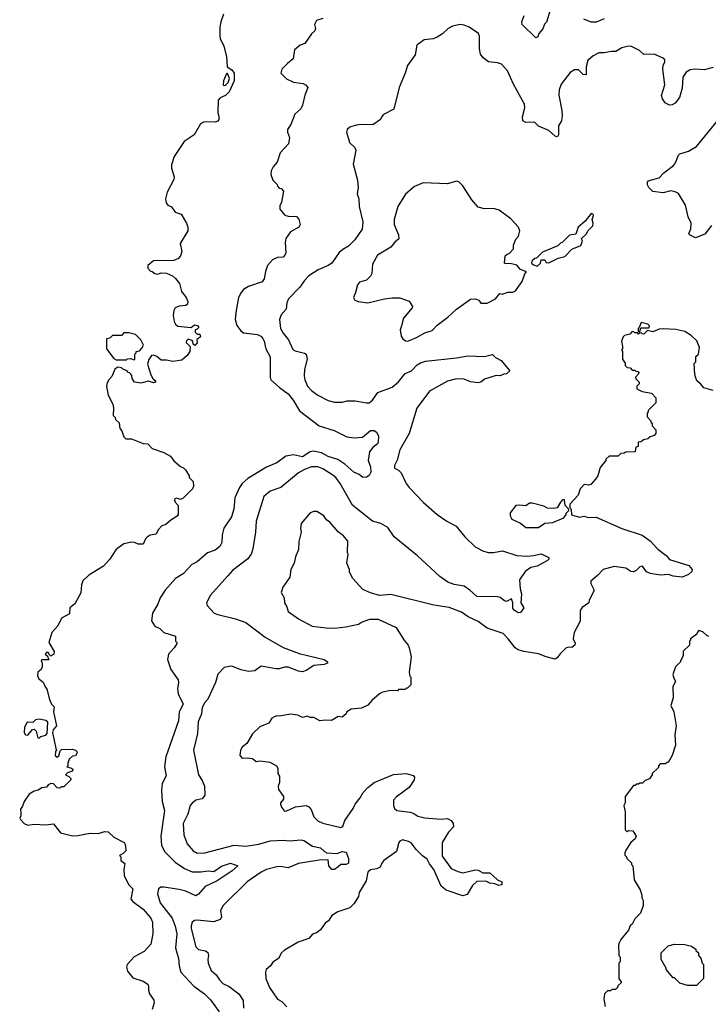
# Model space of a CAD drawing. Extents: x 2086813 to 2278017, y 548126 to 753336.
# Tile 45 of 256: x 2194182 to 2199548, y 571164 to 578842. Entities that reach past the tile are written whole.
import ezdxf

# ---------------------------------------------------------------- set-up
doc = ezdxf.new("R2010")
doc.units = 0

msp = doc.modelspace()

# ---------------------------------------------------------------- linework, layer by layer
at = {"layer": '0CON10XD'}
for points in [[(2195770, 578885), (2195748.9, 578825), (2195740.6, 578785), (2195740.5, 578720.4), (2195743.8, 578695), (2195772, 578635), (2195794.3, 578555), (2195800, 578475), (2195835, 578451.2), (2195853.8, 578425), (2195853.8, 578365), (2195815, 578281.2), (2195785, 578251.2), (2195745, 578234), (2195730, 578215), (2195726.2, 578115), (2195735, 578090), (2195735, 578063.3), (2195725, 578052), (2195705, 578044.3), (2195635, 578047.1), (2195615, 578044.3), (2195590.2, 578029.8), (2195541.2, 577945), (2195465, 577892), (2195387.1, 577775), (2195365, 577710), (2195366, 577685), (2195385.9, 577615.9), (2195383.6, 577596.4), (2195331.2, 577498.8), (2195317.5, 577445), (2195322.5, 577415), (2195337, 577397), (2195365, 577382.5), (2195395, 577342.5), (2195440, 577325), (2195483.3, 577255), (2195493.3, 577225), (2195493, 577197), (2195433.6, 577096.4), (2195446.7, 577035), (2195436.7, 577005), (2195419.5, 576980.4), (2195383.9, 576963.9), (2195225, 576962.5), (2195180, 576925), (2195180, 576905), (2195201.7, 576881.7), (2195215, 576880), (2195235, 576862.5), (2195255, 576857.5), (2195285, 576867.5), (2195325, 576866.7), (2195372.5, 576845), (2195397.5, 576825), (2195427.5, 576785), (2195444.1, 576724.1), (2195480, 576675), (2195492.5, 576645), (2195490, 576625), (2195477.5, 576612.5), (2195425, 576607.5), (2195392.5, 576595), (2195382.5, 576575), (2195377.5, 576535), (2195385, 576490), (2195397, 576467), (2195413.6, 576453.6), (2195517.5, 576442.5), (2195545, 576462.5), (2195568.3, 576458.3), (2195577, 576443), (2195565, 576430), (2195550, 576425), (2195550, 576405), (2195565, 576390), (2195585, 576390), (2195591.7, 576368.3), (2195561.7, 576348.3), (2195566.4, 576323.6), (2195547, 576303), (2195533, 576313), (2195531.7, 576331.7), (2195525, 576340), (2195495, 576350), (2195481.7, 576338.3), (2195480, 576325), (2195510, 576295), (2195507.5, 576255), (2195487.5, 576225), (2195445, 576187.5), (2195375, 576177.5), (2195325, 576187.5), (2195285, 576187.5), (2195250, 576215), (2195225, 576227.5), (2195210, 576225), (2195188.3, 576191.7), (2195177.5, 576155), (2195203.8, 576073.8), (2195220, 576045), (2195240, 576025), (2195240, 576015), (2195225, 576010), (2195185, 576022.5), (2195147, 576013), (2195125, 576007.5), (2195076.4, 576016.4), (2195057.5, 576045), (2195057, 576067), (2195048.3, 576078.3), (2195038.3, 576088.3), (2195025, 576090), (2195020, 576105), (2194986.7, 576116.7), (2194975, 576127.5), (2194948.3, 576131.7), (2194923.6, 576116.4), (2194900.7, 576059.3), (2194877.5, 576035), (2194865, 576010), (2194860, 575985), (2194872.5, 575915), (2194907.5, 575845), (2194912.5, 575815), (2194910, 575755), (2194925, 575740), (2194930, 575725), (2194958.3, 575698.3), (2194962.5, 575655), (2194977, 575637), (2194995, 575590), (2195010, 575575), (2195053, 575573), (2195145, 575536.7), (2195180, 575535), (2195215, 575497.5), (2195305, 575466.7), (2195358.3, 575438.3), (2195382.3, 575402.3), (2195435, 575357.5), (2195458.3, 575348.3), (2195475, 575332.5), (2195502.5, 575285), (2195502.5, 575272.5), (2195535, 575240), (2195537.5, 575205), (2195527.5, 575185), (2195455, 575110), (2195435, 575100), (2195405, 575112.5), (2195390, 575105), (2195387.5, 575095), (2195395, 575080), (2195417.5, 575055), (2195417, 574983), (2195409.3, 574970.7), (2195359.3, 574940.7), (2195320, 574905), (2195290, 574895), (2195260, 574865), (2195245, 574830), (2195198.3, 574821.7), (2195175, 574807.5), (2195163.3, 574795), (2195145, 574753.3), (2195105, 574752.5), (2195076.4, 574766.4), (2195055, 574768), (2194995, 574755.5), (2194953.8, 574726.2), (2194932.4, 574707.6), (2194884.2, 574635.8), (2194835, 574581.4), (2194720.2, 574509.8), (2194675, 574465.8), (2194664.7, 574435.3), (2194657.8, 574372.2), (2194612.9, 574287.1), (2194574.3, 574255), (2194570, 574210), (2194507.5, 574175), (2194480, 574115), (2194432.5, 574065), (2194410, 573985), (2194450, 573915), (2194447.5, 573895), (2194425, 573880), (2194411.7, 573891.7), (2194410, 573905), (2194395, 573910), (2194380, 573895), (2194398.3, 573878.3), (2194408.3, 573851.7), (2194355, 573850), (2194350, 573845), (2194357.5, 573825), (2194356.7, 573795), (2194350, 573775), (2194322.5, 573755), (2194321.2, 573725), (2194332.3, 573702.3), (2194365.8, 573675.8), (2194378, 573645), (2194395, 573622.5), (2194415, 573540), (2194430, 573505), (2194450, 573485), (2194446.7, 573445), (2194470, 573335), (2194442.5, 573305), (2194437.5, 573285), (2194465, 573160), (2194470, 573145), (2194462.5, 573135), (2194460, 573105), (2194475, 573092.5), (2194488.3, 573101.7), (2194498.3, 573141.7), (2194508.3, 573151.7), (2194593, 573153), (2194617, 573147), (2194627, 573137), (2194630, 573125), (2194618.3, 573101.7), (2194595, 573100), (2194567.5, 573075), (2194557.5, 573045), (2194557.5, 573022.5), (2194550, 573015), (2194587, 573007), (2194600, 572995), (2194585, 572980), (2194555, 572970), (2194540, 572955), (2194565, 572940), (2194580, 572925), (2194580, 572915), (2194525, 572860), (2194505, 572860), (2194495, 572850), (2194475, 572852.5), (2194445, 572882.5), (2194425, 572886.7), (2194403.6, 572876.4), (2194391.7, 572858.3), (2194355, 572853.3), (2194326.1, 572833.9), (2194295, 572826.2), (2194255, 572803.8), (2194216.7, 572745), (2194205, 572710), (2194187.5, 572685), (2194192.5, 572655), (2194192.5, 572635), (2194182.5, 572615), (2194187.5, 572605), (2194217.5, 572575), (2194245, 572561.2), (2194295, 572569.2), (2194385, 572564.2), (2194445, 572572.5), (2194501.2, 572501.2), (2194595, 572478.6), (2194635, 572480), (2194731.2, 572498.8), (2194795, 572497.5), (2194845, 572510.8), (2194870.5, 572510.4), (2194915, 572468.8), (2194996.2, 572425), (2195005, 572410), (2195009.3, 572370.7), (2195008.3, 572361.7), (2194989.3, 572340.7), (2194960, 572325), (2194970, 572315), (2194970, 572285), (2195001.7, 572261.7), (2194992.5, 572215), (2194997.5, 572165), (2195032.5, 572095), (2195063.8, 572063.8), (2195048, 571985), (2195064, 571965), (2195145.3, 571905.3), (2195204.4, 571835), (2195216.2, 571805), (2195219.4, 571715), (2195205, 571633.8), (2195151.2, 571575), (2195074.4, 571535), (2195019.2, 571475), (2195014.3, 571455), (2195023, 571423), (2195065, 571371.4), (2195144, 571345), (2195180.3, 571320.3), (2195186.9, 571306.9), (2195186, 571275), (2195193.3, 571245), (2195226.4, 571196.4), (2195230, 571175), (2195213.3, 571125)], [(2198315, 578917.5), (2198285.9, 578824.1), (2198272.3, 578807.7), (2198257.6, 578772.4), (2198226.2, 578735), (2198220.7, 578709.3), (2198205, 578701.2), (2198098.6, 578805), (2198094.4, 578825), (2198111.9, 578875)], [(2196545, 578852.5), (2196495, 578837.5), (2196480, 578805), (2196487.5, 578775), (2196482.5, 578755), (2196457, 578733), (2196405, 578657.5), (2196366.4, 578643.6), (2196323.6, 578606.4)], [(2199585, 578470), (2199515, 578450.6), (2199445, 578455.5), (2199405, 578450.6), (2199375, 578432.9), (2199349.5, 578395), (2199345, 578307.5), (2199322.9, 578235), (2199289.1, 578190.9), (2199265, 578177.5), (2199245, 578175.7), (2199212, 578195), (2199191.2, 578225), (2199182, 578252), (2199209.4, 578335), (2199192.6, 578457.4), (2199195.5, 578484.5), (2199208.6, 578515), (2199208.6, 578528.6), (2199200.5, 578540.4), (2199125, 578574), (2199045, 578572), (2199012.6, 578602.6), (2198945, 578635.7), (2198915, 578634.3), (2198875, 578622.2), (2198826, 578594), (2198794.5, 578595.5), (2198735, 578584.3), (2198695, 578584.3), (2198650.5, 578559.6), (2198610, 578525), (2198595.9, 578475), (2198596.2, 578413.8), (2198572.5, 578415), (2198535, 578451.4), (2198505, 578452.5), (2198470.2, 578429.8), (2198400.2, 578339.8), (2198384.5, 578295), (2198382.2, 578255), (2198407.1, 578135), (2198409.4, 578095), (2198402.5, 578055), (2198380.8, 578015), (2198380.8, 577945), (2198375, 577933.8), (2198365, 577930), (2198353.5, 577933.5), (2198305, 577978), (2198225, 578011.2), (2198194, 578044), (2198125, 578041.9), (2198103.6, 578053.6), (2198100.6, 578085), (2198119.4, 578155), (2198115.7, 578185), (2198030.5, 578340.5), (2197983.7, 578443.7), (2197935.4, 578495.4), (2197905, 578506.7), (2197835, 578514.3), (2197794, 578545), (2197773.2, 578573.2), (2197764.4, 578615), (2197764.3, 578715), (2197757.5, 578735), (2197683.7, 578783.7), (2197645, 578800), (2197614.3, 578804.3), (2197555, 578792.9), (2197521.2, 578775), (2197476.8, 578733.2), (2197435, 578706), (2197405, 578694), (2197334.1, 578685.9), (2197277.5, 578645), (2197262.5, 578567.5), (2197204, 578485), (2197186.2, 578425), (2197138.8, 578315), (2197096.4, 578143.6), (2197017.7, 578102.3), (2197002.7, 578087.3), (2196992.5, 578065), (2196935, 578023.8), (2196846.1, 578023.9), (2196805, 578018.8), (2196755, 578003.3), (2196734.2, 577985.8), (2196728.8, 577965), (2196744, 577914)], [(2198735, 578848.6), (2198675, 578824.4), (2198634.4, 578824.4), (2198577, 578847)], [(2196323.6, 578606.4), (2196313.6, 578536.4), (2196268.3, 578501.7), (2196223.8, 578456.2), (2196217.5, 578425), (2196260.5, 578380.4), (2196315, 578356.2), (2196390, 578345), (2196410, 578335), (2196427.5, 578315), (2196403.3, 578255), (2196386.7, 578175), (2196371.7, 578148.3), (2196326.7, 578105), (2196295.9, 578024.1), (2196270, 577985), (2196268.8, 577965), (2196283.8, 577925), (2196276, 577875), (2196212.5, 577805), (2196188.8, 577731.2), (2196157.5, 577695), (2196142.5, 577665), (2196140, 577635), (2196155, 577590), (2196188.3, 577558.3), (2196190, 577545), (2196205, 577530), (2196220, 577525), (2196237.5, 577505), (2196221.7, 577418.3), (2196208.3, 577391.7), (2196210, 577365), (2196248.3, 577318.3), (2196275, 577310), (2196338.3, 577308.3), (2196357, 577287), (2196367.5, 577245), (2196356.2, 577225), (2196292.9, 577187.1), (2196257.1, 577135), (2196250, 577105), (2196257.1, 577025), (2196249.2, 577005), (2196235, 576991.4), (2196191.7, 576988.3), (2196151.2, 576968.8), (2196114.4, 576925), (2196098.6, 576878.6), (2196088, 576822), (2196072.8, 576797.2), (2195965, 576761.4), (2195925, 576738), (2195907.5, 576715), (2195887.5, 576675), (2195869.2, 576575), (2195862.5, 576505), (2195875, 576457.5), (2195905, 576416.2), (2195925, 576400), (2196035, 576387.7), (2196060, 576375), (2196077.1, 576357.1), (2196087.7, 576335), (2196100, 576275), (2196133.7, 576213.7), (2196134.4, 576055), (2196140, 576035), (2196205.8, 575975), (2196273.8, 575923.8), (2196312.1, 575875), (2196362.9, 575792.9), (2196515, 575675.5), (2196631.7, 575638.3), (2196730.7, 575590.7), (2196789.3, 575580.7), (2196853.6, 575586.4), (2196915, 575638.8), (2196945, 575640), (2196963.3, 575625), (2196977.7, 575597.7), (2196975.7, 575545), (2196970.8, 575535), (2196932.8, 575507.2), (2196906.6, 575473.4), (2196897.1, 575405), (2196915.6, 575355), (2196918.1, 575315), (2196905, 575287.1), (2196885, 575273.8), (2196855, 575272), (2196826.7, 575295), (2196785, 575313.8), (2196716.3, 575376.3), (2196662, 575412), (2196585, 575437.5), (2196534.2, 575464.2), (2196472.2, 575477.8), (2196445, 575473.2), (2196385, 575433.1), (2196315, 575449.6), (2196255, 575437.8), (2196185, 575386.7), (2196105, 575353.3), (2196031.6, 575308.4), (2195960.6, 575265), (2195916.9, 575225), (2195894.5, 575195), (2195857.4, 575112.6), (2195851.2, 575025), (2195832.7, 574965), (2195772.9, 574877.1), (2195760.5, 574825), (2195757.5, 574765), (2195741.4, 574735), (2195704.6, 574705.4), (2195646, 574685), (2195565, 574615.8), (2195523.8, 574595), (2195455, 574522.5), (2195395.6, 574484.4), (2195315.7, 574395), (2195276.3, 574333.7), (2195258.1, 574285), (2195218, 574215), (2195208.8, 574155), (2195235, 574113.3), (2195275, 574093.8), (2195306.7, 574065), (2195396.7, 574035), (2195397.5, 573995), (2195407.5, 573985), (2195407.5, 573975), (2195385, 573943.3), (2195341.2, 573895), (2195333.9, 573853.9), (2195358.8, 573775), (2195416.9, 573695), (2195420.8, 573675), (2195410.8, 573625), (2195416, 573585), (2195456.2, 573505), (2195425.6, 573445), (2195418.5, 573375), (2195320, 573095), (2195310.8, 573015), (2195323.8, 572945), (2195292.5, 572885), (2195286.8, 572833.2), (2195293.1, 572745), (2195310.6, 572675), (2195282.5, 572475), (2195288.5, 572405), (2195310.6, 572355), (2195395, 572273.3), (2195465.7, 572224.3), (2195525, 572197.9), (2195595, 572197.5), (2195654.6, 572204.6), (2195695, 572199.4), (2195755, 572240.9), (2195825, 572264.2), (2195882.5, 572245), (2195838, 572205), (2195721.7, 572128.3), (2195626.7, 572083.3), (2195575, 572022.5), (2195555, 572010.6), (2195476.7, 572046.7), (2195425, 572060.9), (2195305, 572079.1), (2195282.7, 572077.3), (2195264.2, 572065), (2195255.6, 572025), (2195276.5, 571955), (2195370.4, 571835), (2195394.2, 571774.2), (2195406.8, 571713.2), (2195397.1, 571605), (2195406.4, 571566.4), (2195419.5, 571525), (2195424.5, 571465), (2195438.6, 571415), (2195538.2, 571305), (2195623.1, 571245), (2195669.6, 571199.6), (2195737.1, 571105)], [(2195775, 578328.8), (2195785, 578331.2), (2195807, 578353), (2195816.1, 578383.9), (2195801.7, 578421.7), (2195795, 578422.5), (2195790, 578415), (2195771.1, 578365), (2195768.8, 578335), (2195775, 578328.8)], [(2199572.4, 577237.6), (2199519.4, 577170.6), (2199449.1, 577140.9), (2199401.2, 577165), (2199396.2, 577175), (2199411.2, 577211.2), (2199413.3, 577255), (2199390, 577305), (2199371.2, 577395), (2199315, 577486), (2199290.3, 577500.3), (2199255, 577506.9), (2199195, 577493.1), (2199115, 577504), (2199084, 577535), (2199074, 577555), (2199074, 577575), (2199082.5, 577585), (2199105.7, 577594.3), (2199165, 577609.4), (2199201, 577649), (2199275.4, 577705), (2199292.9, 577727.1), (2199314.2, 577785), (2199325, 577796.7), (2199392.4, 577817.6), (2199455, 577854.3), (2199619.2, 578055)], [(2196744, 577914), (2196751.2, 577885), (2196793.3, 577845), (2196801.2, 577825), (2196780, 577715), (2196815, 577590), (2196818.6, 577535), (2196811.1, 577485), (2196824.3, 577445), (2196828.1, 577385), (2196855.5, 577265), (2196851.3, 577208.7), (2196793.1, 577125), (2196743.7, 577076.3), (2196699.3, 577050.7), (2196672.8, 577027.2), (2196615, 576944.2), (2196586.2, 576925), (2196508.6, 576891.4), (2196435, 576846), (2196400.9, 576809.1), (2196364.3, 576755.7), (2196278, 576665), (2196264.2, 576635), (2196259.2, 576585), (2196220.2, 576539.8), (2196207.1, 576505), (2196214.3, 576435), (2196235, 576399.2), (2196277.5, 576345), (2196311.7, 576271.7), (2196329.2, 576259.2), (2196402, 576242), (2196413.8, 576233.8), (2196422, 576195), (2196400.6, 576115), (2196400, 576065), (2196404.6, 576034.6), (2196425.6, 575985), (2196458.3, 575948.3), (2196505, 575914.4), (2196585, 575872.9), (2196635, 575859.2), (2196695, 575858.8), (2196735, 575870), (2196795, 575871.2), (2196885, 575854.3), (2196905, 575855.8), (2196930, 575875), (2196972.5, 575935), (2197085, 575976.2), (2197135, 576018.1), (2197186.6, 576083.4), (2197235, 576104.3), (2197279.9, 576150.1), (2197305, 576167.3), (2197345, 576180.4), (2197585, 576206.2), (2197675, 576220), (2197805, 576215.4), (2197865, 576231.4), (2197889.1, 576209.1), (2197934, 576185), (2198000, 576105), (2197975, 576080), (2197955, 576078.8), (2197925.8, 576064.2), (2197895, 576066.9), (2197805, 576039.4), (2197775, 576016.9), (2197755, 576010), (2197695, 576018.9), (2197645, 576039.1), (2197585, 576041.5), (2197515, 576022.5), (2197374.7, 575945.3), (2197275.9, 575814.1), (2197216.9, 575615), (2197145, 575488.8), (2197122.4, 575407.6), (2197103.3, 575365), (2197103.3, 575345), (2197135, 575328.8), (2197155, 575308.8), (2197193.1, 575225), (2197216.4, 575195), (2197327.7, 575077.7), (2197435, 574984.1), (2197511.4, 574931.4), (2197584.2, 574894.2), (2197650.3, 574810.3), (2197731.1, 574731.1), (2197795, 574698.1), (2197835, 574686.9), (2197875, 574687.1), (2197945, 574701.2), (2198055, 574664.3), (2198135, 574660), (2198185, 574662.9), (2198245, 574676.2), (2198305, 574647.5), (2198306.2, 574635), (2198295, 574624), (2198215, 574580.8), (2198165, 574571.1), (2198119.7, 574540.3), (2198076.7, 574475), (2198081.2, 574405), (2198092.5, 574365), (2198087.5, 574295), (2198110, 574255), (2198085, 574220), (2198065, 574216.7), (2198035, 574238.8), (2198024.5, 574254.5), (2198024, 574295), (2198015, 574327.5), (2197975, 574306.2), (2197960.3, 574310.3), (2197926.1, 574336.1), (2197905, 574342), (2197745, 574344.5), (2197690.8, 574395), (2197645, 574425.7), (2197567.8, 574437.8), (2197516.9, 574456.9), (2197455, 574500), (2197282.1, 574662.1), (2197100.3, 574810.3), (2197051.3, 574881.3), (2196996.2, 574915), (2196932.3, 574932.3), (2196855, 574990.9), (2196775, 575057.1), (2196679.4, 575225), (2196645, 575271.2), (2196621.8, 575291.8), (2196545, 575341.1), (2196505, 575356.6), (2196455, 575356), (2196401.4, 575335), (2196355, 575308.5), (2196217.5, 575195), (2196135, 575165.7), (2196085.5, 575124.5), (2196025, 574932.5), (2196020.6, 574845), (2196000, 574715), (2195985.7, 574675), (2195960.7, 574639.3), (2195841.7, 574548.3), (2195805, 574506), (2195670, 574355), (2195638.8, 574295), (2195644.3, 574274.3), (2195698.8, 574215), (2195725, 574202.9), (2195865, 574170.5), (2195945, 574141.4), (2196095, 574026.9), (2196235, 573945.5), (2196360.2, 573900.2), (2196555, 573853.8), (2196580, 573835), (2196580, 573825), (2196555, 573813.3), (2196474.5, 573805.5), (2196415, 573768), (2196385, 573757.5), (2196355, 573761.9), (2196275, 573794.4), (2196245, 573792.5), (2196205, 573779.2), (2196178.8, 573781.2), (2196065, 573800), (2196013.3, 573765), (2195968.7, 573758.7), (2195905, 573772.9), (2195835, 573800), (2195815, 573798.8), (2195775, 573790), (2195725, 573740), (2195706.7, 573673.3), (2195647.9, 573545), (2195621.3, 573515), (2195604.1, 573475), (2195599.7, 573430.3), (2195572.7, 573367.3), (2195567.1, 573275), (2195535.5, 573145), (2195575, 572953.3), (2195605, 572910), (2195621.8, 572865), (2195624.4, 572795.6), (2195605, 572766), (2195555, 572755.7), (2195525, 572734), (2195510.6, 572715), (2195492.4, 572647.6), (2195455.5, 572575), (2195462.2, 572485), (2195486.7, 572415), (2195535, 572361.9), (2195565, 572342.3), (2195625, 572344.7), (2195854.6, 572404.6), (2195945, 572398.4), (2196045, 572413.2), (2196135, 572439.4), (2196235, 572444), (2196285, 572438.9), (2196375, 572446.2), (2196395, 572440.7), (2196465, 572398.7), (2196525.3, 572385.3), (2196556.7, 572355), (2196575, 572345.9), (2196655, 572340), (2196695, 572355.4), (2196725, 572350), (2196745, 572302.5), (2196744.2, 572265), (2196726.3, 572253.7), (2196685, 572255.7), (2196663.1, 572236.9), (2196635, 572215.6), (2196615, 572215.7), (2196591.1, 572245), (2196585, 572290), (2196515, 572288.8), (2196355, 572261.3), (2196275, 572229.6), (2196215, 572239.3), (2196186.9, 572236.9), (2196105, 572214.7), (2196063.5, 572195), (2195955, 572119.6), (2195767.5, 571935), (2195747.1, 571895), (2195755.8, 571845), (2195745.4, 571824.6), (2195695, 571806.9), (2195565, 571820.5), (2195545, 571817.8), (2195526.9, 571805), (2195517.3, 571775), (2195518.8, 571755), (2195555, 571613.8), (2195575, 571592.5), (2195630.3, 571580.3), (2195647.5, 571567.5), (2195654.2, 571545), (2195648.6, 571515), (2195651.5, 571485), (2195675, 571428), (2195714.4, 571394.4), (2195738.6, 571355), (2195765, 571327.1), (2195815, 571302.2), (2195890.6, 571245), (2195923.6, 571195), (2195927.1, 571135)], [(2197205, 576336), (2197225, 576342.5), (2197275, 576362.9), (2197338.3, 576401.7), (2197395, 576418.8), (2197435, 576460), (2197517.9, 576522.1), (2197585, 576585.8), (2197695, 576663.8), (2197735, 576666.7), (2197760, 576655), (2197775, 576632.5), (2197825, 576632.5), (2197890, 576665), (2197923, 576707), (2197945, 576702.5), (2197985, 576717.5), (2198025, 576718.8), (2198045, 576728.8), (2198098.3, 576801.7), (2198118.3, 576861.7), (2198130, 576875), (2198085, 576893.3), (2198055, 576927.5), (2198015, 576937.5), (2197965, 576940), (2197960, 576945), (2197965, 577000), (2197980, 577015), (2197995, 577020), (2198030, 577055), (2198030, 577085), (2198048.3, 577131.7), (2198070, 577155), (2198080, 577195), (2198067.5, 577225), (2198009.5, 577289.6), (2197917.7, 577357.7), (2197875, 577370), (2197805, 577366.7), (2197755, 577381.2), (2197705, 577437.5), (2197635, 577547.5), (2197605, 577577.5), (2197585, 577582.5), (2197515, 577563.3), (2197325, 577570), (2197259.3, 577540.7), (2197188.3, 577481.7), (2197128.8, 577385), (2197099.2, 577285), (2197100.8, 577245), (2197133.8, 577165), (2197136.1, 577133.9), (2197105, 577106.7), (2197075, 577067.5), (2196970, 577005), (2196932, 576935), (2196925.9, 576864.1), (2196915, 576842.5), (2196885, 576812.5), (2196830, 576795), (2196813.3, 576775), (2196800, 576715), (2196783.3, 576675), (2196792.5, 576655), (2196820, 576645), (2196895.9, 576634.1), (2197024.1, 576665.9), (2197085, 576673.8), (2197145, 576673.3), (2197216.4, 576646.4), (2197242.5, 576605), (2197240, 576595), (2197173.3, 576515), (2197156.2, 576455), (2197146.7, 576425), (2197153.3, 576375), (2197166.7, 576355), (2197188.3, 576338.3), (2197205, 576336)], [(2198215, 576920), (2198240, 576945), (2198245, 576970), (2198275, 576970), (2198285, 576950), (2198305, 576947.5), (2198378.3, 576981.7), (2198430, 576995), (2198485, 577052.5), (2198555, 577082.5), (2198567.5, 577115), (2198560, 577135), (2198595, 577170), (2198610.7, 577199.3), (2198647.5, 577235), (2198650, 577255), (2198642.5, 577285), (2198652.5, 577315), (2198650, 577325), (2198635, 577330), (2198588.3, 577271.7), (2198532.5, 577225), (2198515, 577170), (2198465, 577162.5), (2198410, 577105), (2198395, 577100), (2198375, 577080), (2198255, 577030), (2198208.3, 576981.7), (2198195, 576980), (2198181.7, 576968.3), (2198171.7, 576958.3), (2198170, 576945), (2198185, 576930), (2198215, 576920)], [(2199015, 576410), (2199021.7, 576438.3), (2199085, 576440), (2199090, 576455), (2199077, 576467), (2199025, 576480), (2199008.3, 576441.7), (2199000, 576435), (2199001.7, 576411.7), (2199015, 576410)], [(2195075, 576190), (2195080, 576195), (2195080, 576235), (2195090, 576245), (2195090, 576255), (2195115, 576260), (2195135, 576280), (2195147.5, 576305), (2195127.5, 576345), (2195085, 576387.5), (2195031.7, 576401.7), (2194995, 576400), (2194975, 576380), (2194905, 576380), (2194885, 576360), (2194860, 576355), (2194860, 576275), (2194915, 576200), (2194935, 576190), (2195015, 576190), (2195023, 576197), (2195045, 576200), (2195075, 576190)], [(2199585, 575950), (2199511.7, 575971.7), (2199489.5, 575999.6), (2199457.5, 576025), (2199448.3, 576058.3), (2199442.5, 576075), (2199438.3, 576161.7), (2199450, 576175), (2199450, 576215), (2199470, 576235), (2199480, 576285), (2199458.3, 576338.3), (2199415, 576380), (2199365, 576410), (2199295, 576427.5), (2199195, 576432.5), (2199165, 576430), (2199115, 576407.5), (2199075, 576420), (2199045, 576390), (2199031.7, 576391.7), (2199025, 576400), (2199011.7, 576398.3), (2199005, 576390), (2198995, 576400), (2198975, 576400), (2198968.3, 576408.3), (2198955, 576410), (2198935, 576390), (2198895, 576380), (2198885, 576370), (2198870, 576335), (2198880, 576295), (2198880, 576275), (2198870, 576265), (2198880, 576255), (2198880, 576195), (2198900, 576165), (2198900, 576145), (2198915, 576130), (2198938.3, 576128.3), (2198955, 576110), (2198975, 576110), (2198981.7, 576101.7), (2198998.3, 576098.3), (2199010, 576085), (2198980, 576055), (2198981.7, 576041.7), (2199010, 576015), (2199008.3, 576001.7), (2198990, 575985), (2198990, 575965), (2199033, 575943), (2199105, 575930), (2199140, 575895), (2199140, 575855), (2199080, 575795), (2199080, 575785), (2199070, 575775), (2199070, 575745), (2199100, 575715), (2199100, 575705), (2199110, 575695), (2199110, 575675), (2199140, 575645), (2199140, 575615), (2199125, 575600), (2199095, 575590), (2199077, 575573), (2199043, 575567), (2199025, 575550), (2199001.7, 575548.3), (2199000, 575515), (2198981.7, 575508.3), (2198978.3, 575471.7), (2198905, 575470), (2198891.7, 575461.7), (2198865, 575460), (2198845, 575440), (2198775, 575440), (2198750, 575415), (2198750, 575405), (2198705, 575350), (2198687.5, 575285), (2198669.3, 575260.7), (2198631.7, 575218.3), (2198615, 575212.5), (2198581.7, 575218.3), (2198550, 575185), (2198532.5, 575135), (2198470, 575065), (2198470, 575035), (2198480, 575025), (2198481.7, 574981.7), (2198545, 574964), (2198578.8, 574971.2), (2198615, 574959.4), (2198675, 574962.5), (2198875, 574874.3), (2199031.7, 574821.7), (2199095, 574778.6), (2199154.1, 574714.1), (2199218.1, 574665), (2199245, 574634.2), (2199395, 574586.7), (2199422.5, 574555), (2199420, 574540), (2199393, 574517), (2199345, 574496.2), (2199274, 574504), (2199236.2, 574516.2), (2199175, 574511.2), (2199095, 574524.2), (2199067.1, 574537.1), (2199035, 574582), (2199015, 574575.7), (2198985, 574546.2), (2198965, 574536.2), (2198945, 574538.8), (2198905, 574566.2), (2198815, 574578.1), (2198728.8, 574555), (2198685, 574508.8), (2198633.3, 574465), (2198633.3, 574445), (2198653.3, 574405), (2198656.2, 574385), (2198618.8, 574315), (2198616.2, 574295), (2198565, 574258.8), (2198550, 574235), (2198548, 574152), (2198501.2, 574065), (2198493.8, 574013.8), (2198511.2, 573981.2), (2198508, 573965), (2198485, 573948), (2198455, 573950), (2198438.1, 573941.9), (2198392.8, 573897.2), (2198371.2, 573865), (2198355, 573856.5), (2198284.3, 573874.3), (2198225, 573897.5), (2198110, 573915), (2198067.3, 573927.3), (2198043.9, 573943.9), (2197989.2, 574015), (2197948.6, 574055), (2197825, 574097.9), (2197755, 574150), (2197677, 574187), (2197625, 574222.5), (2197528.3, 574258.3), (2197407.8, 574277.8), (2197075, 574360), (2196985, 574352.5), (2196915, 574372.5), (2196855, 574400), (2196777.5, 574485), (2196752.5, 574535), (2196752.5, 574555), (2196732.5, 574605), (2196742.5, 574675), (2196737.5, 574685), (2196740, 574775), (2196705, 574817.5), (2196665, 574847.5), (2196597.5, 574925), (2196573.6, 574943.6), (2196553, 574973), (2196497, 575007), (2196475, 575007.5), (2196445, 574997.5), (2196376.4, 574913.6), (2196370, 574875), (2196376.7, 574845), (2196356.4, 574773.6), (2196355, 574710), (2196331.2, 574655), (2196321.2, 574605), (2196296.1, 574553.9), (2196288, 574495), (2196232.3, 574417.7), (2196220, 574375), (2196242.5, 574335), (2196246.2, 574295), (2196264, 574265), (2196275, 574227.5)], [(2198225, 574882), (2198275, 574916.7), (2198335, 574922), (2198423, 574957), (2198440, 574985), (2198440, 574995), (2198460, 575015), (2198458.3, 575028.3), (2198432.5, 575055), (2198428.3, 575098.3), (2198415, 575100), (2198395, 575080), (2198370, 575035), (2198345, 575030), (2198295, 575032.5), (2198265, 575050), (2198175, 575072.5), (2198155, 575072.5), (2198125, 575052.5), (2198075, 575057.5), (2198047, 575053), (2198003, 574997), (2198003, 574973), (2198017, 574947), (2198085, 574916), (2198125, 574883.8), (2198225, 574882)], [(2196275, 574227.5), (2196355, 574169.2), (2196462.4, 574112.4), (2196570.9, 574100.9), (2196635, 574098.6), (2196723, 574107), (2196821.7, 574128.3), (2196846.1, 574143.9), (2196911.7, 574168.3), (2196975, 574166.7), (2197115, 574103.3), (2197175.9, 574005.9), (2197208.8, 573965), (2197216.4, 573943.6), (2197231.2, 573875), (2197217.5, 573755), (2197223, 573723), (2197230, 573715), (2197230, 573655), (2197205, 573630), (2197195, 573630), (2197185, 573620), (2197135, 573620), (2197125, 573610), (2197068.3, 573611.7), (2197004.1, 573595.9), (2196985, 573586.7), (2196925, 573532.5), (2196895, 573496.7), (2196845, 573473.3), (2196765, 573466.7), (2196732.5, 573445), (2196725, 573430), (2196695, 573403.3), (2196665, 573407.5), (2196613, 573377), (2196565, 573380), (2196520, 573375), (2196475, 573400), (2196445, 573400), (2196425, 573410), (2196385, 573400), (2196349.3, 573419.3), (2196295.9, 573425.9), (2196205, 573410), (2196185, 573413.3), (2196165, 573406.2), (2196146.7, 573395), (2196123.3, 573356.7), (2196052.7, 573327.3), (2195996.1, 573273.9), (2195953, 573197), (2195915, 573170), (2195903.6, 573146.4), (2195897.5, 573105), (2195915, 573082.5), (2195955, 573087.5), (2195995, 573080), (2196025, 573057.5), (2196055, 573062.5), (2196131.7, 573051.7), (2196182.5, 573025), (2196192.5, 573005), (2196192.5, 572965), (2196207, 572943), (2196207.5, 572895), (2196197.5, 572865), (2196198.3, 572838.3), (2196237.5, 572785), (2196237.5, 572765), (2196213.9, 572736.1), (2196213.3, 572725), (2196221.7, 572701.7), (2196245, 572670), (2196265, 572672.5), (2196330, 572705), (2196413.8, 572713.8), (2196435, 572703.3), (2196454.1, 572684.1), (2196474, 572625), (2196504.3, 572594.3), (2196545, 572577.5), (2196685, 572544), (2196698.8, 572551.2), (2196715, 572596.7), (2196781.7, 572691.7), (2196795.7, 572725), (2196835, 572774.2), (2196858.6, 572815), (2196894.2, 572855), (2196945, 572894.3), (2197093.6, 572956.4), (2197193.6, 572963.6), (2197248.3, 572948.3), (2197257.5, 572935), (2197256.7, 572915), (2197216.2, 572855), (2197117, 572783), (2197093.8, 572755), (2197093.8, 572715), (2197102.3, 572692.3), (2197120, 572675), (2197225, 572662), (2197253, 572653), (2197285, 572632.5), (2197338.3, 572618.3), (2197465, 572607.1), (2197515, 572613.5), (2197545, 572598.1), (2197560, 572575), (2197561.9, 572548.1), (2197522.1, 572507.9), (2197472.9, 572425), (2197475, 572320), (2197544.3, 572224.3), (2197595, 572200), (2197635, 572188.8), (2197735, 572212), (2197755, 572209.2), (2197790, 572190), (2197845, 572189.2), (2197903.9, 572133.9), (2197939.3, 572119.3), (2197940, 572095), (2197915, 572090), (2197885, 572103.3), (2197845, 572108.8), (2197813.6, 572123.6), (2197745, 572121.2), (2197709.7, 572090.3), (2197668.3, 572021.7), (2197635, 572010), (2197504.5, 572054.5), (2197466.7, 572086.7), (2197408.7, 572215), (2197375, 572258.5), (2197357.9, 572295), (2197322, 572322), (2197272.5, 572372.4), (2197235, 572420.6), (2197212, 572435), (2197165, 572445.8), (2197145, 572437.3), (2197135.5, 572425), (2197117.1, 572355), (2197020.5, 572285), (2197003.3, 572265), (2196991.2, 572235), (2196965, 572220.6), (2196915, 572213.8), (2196893.8, 572195), (2196882.5, 572127.5), (2196826.7, 572035), (2196822.5, 572005), (2196789.3, 571950.7), (2196753.9, 571916.1), (2196660, 571885), (2196615, 571857.5), (2196587.5, 571815), (2196563.6, 571796.4), (2196526.7, 571745), (2196495, 571722.5), (2196465, 571712.5), (2196435, 571676.7), (2196352.3, 571647.7), (2196245, 571586.7), (2196222.5, 571565), (2196197.7, 571522.3), (2196155.8, 571494.2), (2196135.6, 571464.4), (2196103.8, 571435), (2196098, 571415), (2196101.2, 571365), (2196130, 571295), (2196191.2, 571205), (2196225.4, 571185.4), (2196264.6, 571144.6)], [(2199553, 574033), (2199535, 574040), (2199505, 574070), (2199475, 574080), (2199460, 574065), (2199458.3, 574051.7), (2199410, 574015), (2199410, 574005), (2199400, 573995), (2199400, 573965), (2199353, 573917), (2199352.5, 573885), (2199340, 573855), (2199330, 573845), (2199330, 573835), (2199293, 573797), (2199272.5, 573735), (2199278.3, 573708.3), (2199292.5, 573685), (2199270.7, 573639.3), (2199273.3, 573555), (2199256, 573495), (2199280, 573445), (2199296.7, 573335), (2199286.7, 573265), (2199292.5, 573185), (2199266.2, 573103.8), (2199235, 573050), (2199225, 573050), (2199215, 573040), (2199171.7, 573038.3), (2199160, 573025), (2199158.3, 573011.7), (2199110, 572965), (2199110, 572955), (2199088.3, 572921.7), (2199055, 572910), (2199035, 572890), (2199015, 572890), (2199005, 572880), (2198985, 572880), (2198978.3, 572871.7), (2198965, 572870), (2198900, 572785), (2198900, 572735), (2198890, 572715), (2198900, 572665), (2198900, 572525), (2198915, 572510), (2198925, 572520), (2198958.3, 572518.3), (2198986.7, 572475), (2198978.8, 572455), (2198944.2, 572425.8), (2198905, 572367.5), (2198896.7, 572345), (2198898.3, 572328.3), (2198910, 572315), (2198911.7, 572301.7), (2198948.3, 572268.3), (2198950, 572255), (2198960, 572245), (2198970, 572135), (2199017, 572057), (2199030, 572015), (2199030, 571995), (2199040, 571975), (2199040, 571935), (2199020, 571875), (2198975, 571830), (2198955, 571790), (2198940, 571775), (2198927, 571743), (2198865, 571670), (2198852.5, 571645), (2198847.5, 571625), (2198850, 571545), (2198860, 571535), (2198860, 571495), (2198850, 571485), (2198850, 571365), (2198870, 571335), (2198841.7, 571308.3), (2198840, 571295), (2198825, 571280), (2198795, 571280), (2198785, 571270), (2198761.7, 571268.3), (2198740, 571245), (2198732.5, 571205), (2198745, 571147.5)], [(2194335, 573240), (2194348.3, 573251.7), (2194385, 573262.5), (2194397.5, 573275), (2194402.5, 573365), (2194385, 573378.8), (2194335, 573387.5), (2194306.7, 573383.3), (2194285, 573362.5), (2194240, 573365), (2194220, 573325), (2194217.5, 573285), (2194227, 573267), (2194247, 573263), (2194281.7, 573308.3), (2194295, 573310), (2194310, 573295), (2194323, 573243), (2194335, 573240)], [(2199455, 571310), (2199385, 571310), (2199325, 571330), (2199285, 571370), (2199275, 571370), (2199220, 571435), (2199220, 571445), (2199180, 571515), (2199180, 571565), (2199235, 571620), (2199285, 571632.5), (2199365, 571630), (2199417, 571617), (2199450, 571595), (2199450, 571585), (2199470, 571565), (2199470, 571545), (2199490, 571525), (2199500, 571485), (2199510, 571475), (2199510, 571365), (2199455, 571310)]]:
    msp.add_lwpolyline(points, dxfattribs=at)

doc.saveas('drawing.dxf')
